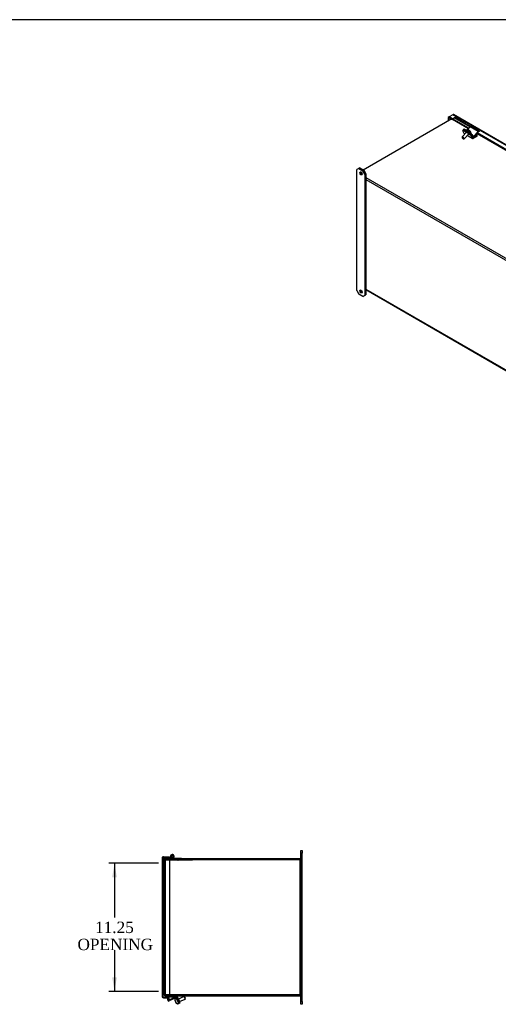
# Model space of a CAD drawing. Header units: inches. Extents: x 1 to 240, y -1 to 159.
# Tile 6 of 8: x 120 to 162, y 73 to 159. Entities that reach past the tile are written whole.
import ezdxf
from ezdxf.enums import TextEntityAlignment as Align
from ezdxf.lldxf.tags import DXFTag

# ---------------------------------------------------------------- set-up
doc = ezdxf.new("R2010")
doc.units = ezdxf.units.IN
doc.header["$MEASUREMENT"] = 0
for name, color, linetype in [('COM40176', 7, 'Continuous'), ('COM40615', 7, 'Continuous'), ('COM48966-8', 7, 'Continuous'), ('COM49008-2', 7, 'Continuous'), ('COM52631', 7, 'Continuous'), ('COM71406-6', 7, 'Continuous'), ('Default', 7, 'Continuous'), ('GSK11095', 7, 'Continuous'), ('HNG11000', 7, 'Continuous'), ('QLB20246', 7, 'Continuous'), ('SCS19419', 7, 'Continuous')]:
    doc.layers.add(name, color=color, linetype=linetype)
doc.styles.add('SEACAD_Times_New_Roman', font='times.ttf')
tags = doc.linetypes.add('HIDDEN2', pattern=[0.1875, 0.125, -0.0625]).pattern_tags.tags
tags[6:7] = [DXFTag(74, 4), DXFTag(75, 0), DXFTag(340, '0'), DXFTag(46, 0.0), DXFTag(50, 0.0), DXFTag(44, 0.0), DXFTag(45, 0.0)]
tags[4:5] = [DXFTag(74, 4), DXFTag(75, 0), DXFTag(340, '0'), DXFTag(46, 0.0), DXFTag(50, 0.0), DXFTag(44, 0.0), DXFTag(45, 0.0)]
doc.dimstyles.new('HAMMOND_(STH_-_240x160)', dxfattribs={"dimtxt": 1, "dimasz": 1.25, "dimexe": 0.5, "dimexo": 0.5, "dimgap": 0.25, "dimtad": 0, "dimtih": 1, "dimtoh": 1, "dimzin": 0, "dimdsep": 46, "dimtxsty": 'SEACAD_Times_New_Roman', "dimblk1": '_SE_FILLED', "dimblk2": '_SE_FILLED', "dimsah": 1, "dimcen": 0.5, "dimadec": 0, "dimazin": 0, "dimtfac": 0.8, "dimtofl": 0, "dimtmove": 0, "dimatfit": 3, "dimfxl": 1, "dimtolj": 1, "dimtzin": 0, "dimarcsym": 0})

# ---------------------------------------------------------------- blocks, each defined once
blk = doc.blocks.new('SE2')
at = {"layer": 'COM40176', "color": 7, "linetype": 'Continuous'}
for p, q in [((133.238, 73.251), (133.254, 73.434)), ((133.306, 73.375), (133.308, 73.399)), ((133.916, 73.488), (133.341, 73.22)), ((133.94, 73.436), (133.36, 73.166)), ((134.127, 73.104), (133.979, 73.422)), ((134.179, 73.128), (134.03, 73.447)), ((134.206, 72.934), (134.127, 73.104)), ((134.179, 73.128), (134.258, 72.958)), ((134.258, 72.958), (134.206, 72.934))]:
    blk.add_line(p, q, dxfattribs=at)
at = {"layer": 'COM40176', "color": 7, "linetype": 'HIDDEN2'}
for p, q in [((133.254, 73.434), (133.258, 73.477)), ((133.314, 73.472), (133.258, 73.477)), ((133.308, 73.399), (133.314, 73.472)), ((133.295, 73.246), (133.306, 73.375)), ((133.341, 73.22), (133.336, 73.218))]:
    blk.add_line(p, q, dxfattribs=at)
at = {"layer": 'COM40176', "color": 7, "linetype": 'Continuous'}
for centre, radius, start, end in [((133.952, 73.41), 0.086, 25, 115), ((133.952, 73.41), 0.029, 25, 115), ((133.324, 73.244), 0.086, 175, 295), ((133.324, 73.244), 0.029, 222.25673, 289.74327)]:
    blk.add_arc(centre, radius, start, end, dxfattribs=at)
at = {"layer": 'COM40176', "color": 7, "linetype": 'HIDDEN2'}
for start, end in [(175, 222.25673), (289.74327, 295)]:
    blk.add_arc((133.324, 73.244), 0.029, start, end, dxfattribs=at)
at = {"layer": 'COM40615', "color": 7, "linetype": 'Continuous'}
for p, q in [((144.929, 86.121), (144.929, 86.371)), ((144.929, 86.371), (145.024, 86.371)), ((145.024, 86.371), (145.024, 86.121)), ((144.929, 85.513), (144.929, 86.121)), ((145.024, 86.121), (144.929, 86.121)), ((145.024, 73.121), (145.024, 86.121)), ((144.929, 73.121), (144.929, 73.729)), ((144.929, 72.871), (144.929, 73.121)), ((144.929, 73.121), (145.024, 73.121)), ((145.024, 72.871), (144.929, 72.871)), ((145.024, 73.121), (145.024, 72.871))]:
    blk.add_line(p, q, dxfattribs=at)
at = {"layer": 'COM48966-8', "color": 7, "linetype": 'HIDDEN2'}
for p, q in [((132.929, 85.513), (132.929, 85.246)), ((133.001, 85.513), (133.001, 85.246)), ((133.413, 85.621), (133.037, 85.621)), ((133.001, 85.246), (132.929, 85.246)), ((132.929, 73.996), (132.929, 73.729)), ((133.001, 73.996), (132.929, 73.996)), ((133.001, 73.996), (133.001, 73.729)), ((133.037, 73.621), (133.413, 73.621))]:
    blk.add_line(p, q, dxfattribs=at)
at = {"layer": 'COM48966-8', "color": 7, "linetype": 'Continuous'}
for p, q in [((144.821, 85.621), (133.413, 85.621)), ((144.929, 73.729), (144.929, 85.513)), ((133.413, 73.621), (144.821, 73.621))]:
    blk.add_line(p, q, dxfattribs=at)
at = {"layer": 'COM48966-8', "color": 7, "linetype": 'HIDDEN2'}
for centre, radius, start, end in [((133.037, 85.513), 0.108, 90, 180), ((133.037, 85.513), 0.036, 90, 180), ((144.821, 85.513), 0.036, 0, 90), ((133.037, 73.729), 0.108, 180, 270), ((133.037, 73.729), 0.036, 180, 270), ((144.821, 73.729), 0.036, 270, 0)]:
    blk.add_arc(centre, radius, start, end, dxfattribs=at)
at = {"layer": 'COM48966-8', "color": 7, "linetype": 'Continuous'}
for centre, start, end in [((144.821, 85.513), 0, 90), ((144.821, 73.729), 270, 0)]:
    blk.add_arc(centre, 0.108, start, end, dxfattribs=at)
at = {"layer": 'COM49008-2', "color": 7, "linetype": 'HIDDEN2'}
for p, q in [((132.932, 85.549), (133.037, 85.549)), ((132.932, 85.215), (132.932, 85.549)), ((133.413, 85.549), (133.037, 85.549)), ((132.929, 85.215), (132.932, 85.215)), ((132.929, 74.027), (132.929, 85.215)), ((132.932, 74.027), (132.929, 74.027)), ((132.932, 73.693), (132.932, 74.027)), ((133.037, 73.693), (132.932, 73.693)), ((133.413, 73.693), (133.037, 73.693))]:
    blk.add_line(p, q, dxfattribs=at)
at = {"layer": 'COM49008-2', "color": 7, "linetype": 'Continuous'}
for p, q in [((144.857, 85.549), (133.413, 85.549)), ((144.857, 73.693), (144.857, 85.549)), ((144.857, 73.693), (133.413, 73.693))]:
    blk.add_line(p, q, dxfattribs=at)
at = {"layer": 'COM52631', "color": 7, "linetype": 'Continuous'}
for p, q in [((133.491, 73.621), (133.491, 73.526)), ((133.491, 73.526), (133.962, 73.526)), ((134.179, 73.128), (134.006, 73.499)), ((134.265, 73.169), (134.092, 73.539)), ((134.258, 72.958), (134.179, 73.128)), ((134.258, 72.958), (134.344, 72.998)), ((134.344, 72.998), (134.265, 73.169))]:
    blk.add_line(p, q, dxfattribs=at)
for radius in [0.143, 0.048]:
    blk.add_arc((133.962, 73.478), radius, 25, 90, dxfattribs=at)
at = {"layer": 'COM71406-6', "color": 7, "linetype": 'Continuous'}
for p, q in [((132.757, 85.701), (132.757, 73.542)), ((132.865, 85.737), (132.763, 85.737)), ((132.763, 85.737), (132.865, 85.737)), ((132.865, 85.809), (133.413, 85.809)), ((132.865, 85.737), (133.413, 85.737)), ((132.865, 85.737), (133.413, 85.737)), ((133.413, 85.809), (133.413, 85.737)), ((133.413, 85.737), (133.413, 73.506)), ((132.865, 73.506), (132.763, 73.506)), ((132.763, 73.506), (132.865, 73.506)), ((132.865, 73.506), (133.413, 73.506)), ((132.865, 73.506), (133.331, 73.506)), ((132.865, 73.434), (133.331, 73.434)), ((133.27, 73.232), (133.309, 73.389)), ((133.306, 73.416), (133.368, 73.453)), ((133.309, 73.389), (133.306, 73.416)), ((133.309, 73.389), (133.379, 73.372)), ((133.331, 73.506), (133.331, 73.434)), ((133.34, 73.215), (133.27, 73.232)), ((133.34, 73.215), (133.379, 73.372))]:
    blk.add_line(p, q, dxfattribs=at)
for centre, radius, start, end in [((132.865, 85.701), 0.108, 160.52878, 180), ((132.865, 85.701), 0.108, 90, 160.52878), ((132.865, 73.542), 0.108, 180, 199.47122), ((132.865, 73.542), 0.108, 199.47122, 270), ((133.274, 73.398), 0.036, 30.30534, 90), ((133.274, 73.398), 0.108, 30.30534, 58.29042), ((133.274, 73.398), 0.108, 346, 30.30533)]:
    blk.add_arc(centre, radius, start, end, dxfattribs=at)
for centre, start_param, end_param in [((132.865, 85.701), 2.801756, 3.141593), ((132.865, 73.542), 3.141593, 3.48143)]:
    blk.add_ellipse(centre, major_axis=(0.108, 0), ratio=0.996907, start_param=start_param, end_param=end_param, dxfattribs=at)
at = {"layer": 'GSK11095', "color": 7, "linetype": 'HIDDEN2'}
for p, q in [((132.829, 84.987), (132.829, 85.737)), ((133.016, 85.737), (133.016, 84.987)), ((133.016, 84.987), (132.829, 84.987)), ((132.829, 84.987), (133.016, 84.987)), ((132.829, 84.987), (132.829, 74.256)), ((133.016, 84.987), (133.016, 74.256)), ((132.829, 73.506), (132.829, 74.256)), ((132.829, 74.256), (133.016, 74.256)), ((133.016, 74.256), (133.016, 73.506))]:
    blk.add_line(p, q, dxfattribs=at)
at = {"layer": 'GSK11095', "color": 7, "linetype": 'Continuous'}
for p, q in [((133.016, 85.737), (133.016, 85.737)), ((133.016, 73.506), (133.016, 73.506))]:
    blk.add_line(p, q, dxfattribs=at)
at = {"layer": 'HNG11000', "color": 7, "linetype": 'HIDDEN2'}
for p, q in [((132.829, 85.662), (133.413, 85.662)), ((133.492, 85.752), (133.556, 85.793)), ((133.61, 85.737), (133.501, 85.737)), ((133.589, 85.662), (133.642, 85.662))]:
    blk.add_line(p, q, dxfattribs=at)
at = {"layer": 'HNG11000', "color": 7, "linetype": 'Continuous'}
for p, q in [((133.413, 85.737), (133.454, 85.737)), ((133.413, 85.662), (133.454, 85.662)), ((133.501, 85.737), (133.454, 85.737)), ((133.454, 85.737), (133.454, 85.662)), ((133.454, 85.662), (133.589, 85.662)), ((133.642, 85.737), (133.61, 85.737)), ((133.785, 85.741), (133.721, 85.781)), ((133.745, 85.696), (134.454, 85.696)), ((134.454, 85.696), (134.454, 85.621))]:
    blk.add_line(p, q, dxfattribs=at)
blk.add_circle((133.642, 85.831), 0.09, dxfattribs=at)
for centre, radius, start, end in [((133.642, 85.831), 0.169, 327.84408, 226.16407), ((133.745, 85.941), 0.319, 226.51969, 270), ((133.642, 85.831), 0.0938, 327.84408, 226.12416), ((133.745, 85.941), 0.244, 226.61437, 270), ((133.642, 85.831), 0.0937, 270, 327.84408), ((133.642, 85.831), 0.169, 307.25267, 327.84408)]:
    blk.add_arc(centre, radius, start, end, dxfattribs=at)
at = {"layer": 'HNG11000', "color": 7, "linetype": 'HIDDEN2'}
blk.add_arc((133.642, 85.831), 0.169, 270, 307.25267, dxfattribs=at)
at = {"layer": 'QLB20246', "color": 7, "linetype": 'HIDDEN2'}
for p, q in [((132.932, 85.549), (132.929, 85.549)), ((132.929, 85.519), (132.929, 85.549)), ((133.304, 85.519), (132.929, 85.519)), ((135.054, 85.519), (133.304, 85.519)), ((133.909, 85.519), (133.909, 85.508)), ((133.913, 85.519), (133.913, 85.508)), ((133.969, 85.509), (133.913, 85.509)), ((133.914, 85.509), (133.914, 85.519)), ((133.914, 85.509), (133.914, 85.508)), ((133.969, 85.509), (133.969, 85.519)), ((133.972, 85.509), (133.972, 85.519)), ((133.976, 85.509), (133.994, 85.509)), ((133.994, 85.519), (133.994, 85.508)), ((134.146, 85.509), (133.994, 85.509)), ((134.142, 85.509), (134.159, 85.509)), ((134.146, 85.508), (134.146, 85.519)), ((134.159, 85.509), (134.159, 85.519)), ((135.429, 85.519), (135.054, 85.519)), ((135.429, 85.519), (135.429, 85.549))]:
    blk.add_line(p, q, dxfattribs=at)
at = {"layer": 'SCS19419', "color": 7, "linetype": 'Continuous'}
for p, q in [((134.657, 73.556), (134.186, 73.336)), ((134.657, 73.556), (134.761, 73.333)), ((134.737, 73.527), (134.657, 73.556)), ((134.79, 73.412), (134.737, 73.527)), ((134.761, 73.333), (134.79, 73.412)), ((133.893, 73.191), (133.894, 73.19)), ((133.927, 73.118), (133.894, 73.19)), ((133.913, 73.326), (133.912, 73.328)), ((133.928, 73.119), (133.927, 73.118)), ((133.977, 73.367), (133.949, 73.355)), ((133.99, 72.983), (133.957, 73.055)), ((133.957, 73.055), (133.957, 73.055)), ((133.99, 72.983), (133.991, 72.982)), ((134.108, 72.909), (134.107, 72.91)), ((134.152, 72.92), (134.179, 72.932)), ((134.29, 73.113), (134.761, 73.333))]:
    blk.add_line(p, q, dxfattribs=at)
at = {"layer": 'SCS19419', "color": 7, "linetype": 'HIDDEN2'}
for p, q in [((134.186, 73.336), (134.049, 73.272)), ((134.153, 73.049), (134.29, 73.113))]:
    blk.add_line(p, q, dxfattribs=at)
at = {"layer": 'SCS19419', "color": 7, "linetype": 'Continuous'}
for centre, radius, start, end in [((134, 73.246), 0.12, 115, 137.02431), ((133.987, 73.345), 0.025, 25, 115), ((134.102, 73.029), 0.12, 272.97569, 295), ((134.169, 72.955), 0.025, 295, 25)]:
    blk.add_arc(centre, radius, start, end, dxfattribs=at)
for points, knots in [([(133.894, 73.19), (133.889, 73.2), (133.886, 73.211), (133.882, 73.233), (133.881, 73.244), (133.883, 73.261), (133.884, 73.266), (133.886, 73.277), (133.888, 73.283), (133.894, 73.298), (133.9, 73.308), (133.906, 73.317)], [0, 0, 0, 0, 0.25, 0.25, 0.5, 0.5, 0.625, 0.625, 0.75, 0.75, 1, 1, 1, 1]), ([(133.913, 73.326), (133.913, 73.326), (133.912, 73.325), (133.91, 73.321), (133.908, 73.319), (133.906, 73.317)], [0, 0, 0, 0, 0.5, 0.5, 1, 1, 1, 1]), ([(133.957, 73.055), (133.955, 73.06), (133.952, 73.066), (133.948, 73.074), (133.947, 73.076), (133.944, 73.082), (133.943, 73.085), (133.937, 73.098), (133.932, 73.108), (133.928, 73.119)], [0, 0, 0, 0, 0.25, 0.25, 0.375, 0.375, 0.5, 0.5, 1, 1, 1, 1]), ([(133.928, 73.118), (133.93, 73.113), (133.932, 73.108), (133.936, 73.1), (133.937, 73.097), (133.94, 73.092), (133.941, 73.089), (133.947, 73.076), (133.952, 73.065), (133.957, 73.055)], [0, 0, 0, 0, 0.25, 0.25, 0.375, 0.375, 0.5, 0.5, 1, 1, 1, 1]), ([(134.096, 72.911), (134.09, 72.912), (134.084, 72.912), (134.073, 72.914), (134.068, 72.916), (134.052, 72.921), (134.042, 72.926), (134.028, 72.936), (134.024, 72.939), (134.016, 72.946), (134.012, 72.951), (134.001, 72.963), (133.995, 72.973), (133.99, 72.983)], [0, 0, 0, 0, 0.125, 0.125, 0.25, 0.25, 0.5, 0.5, 0.625, 0.625, 0.75, 0.75, 1, 1, 1, 1]), ([(134.096, 72.911), (134.098, 72.911), (134.101, 72.911), (134.106, 72.911), (134.107, 72.91), (134.107, 72.91)], [0, 0, 0, 0, 0.5, 0.5, 1, 1, 1, 1])]:
    blk.add_open_spline(points, degree=3, knots=knots, dxfattribs=at)
blk = doc.blocks.new('SE7')
at = {"layer": 'COM40176', "color": 7, "linetype": 'Continuous'}
for p, q in [((159.21, 149.607), (159.173, 149.566)), ((159.294, 149.588), (159.257, 149.547)), ((159.699, 149.293), (159.257, 149.547)), ((159.735, 149.333), (159.294, 149.588)), ((159.456, 149.389), (159.655, 149.275)), ((159.526, 149.56), (159.759, 149.821)), ((160.467, 149.413), (159.759, 149.821)), ((160.535, 149.438), (159.828, 149.847)), ((160.056, 148.955), (160.467, 149.413)), ((160.073, 148.923), (160.484, 149.38)), ((160.553, 149.393), (160.552, 149.382)), ((159.739, 149.115), (159.629, 149.179)), ((159.699, 149.293), (159.735, 149.333)), ((159.739, 149.115), (159.775, 149.156)), ((159.924, 149.15), (159.888, 149.109)), ((159.888, 149.109), (159.993, 148.91)), ((159.924, 149.15), (160.029, 148.951)), ((159.997, 148.901), (160.005, 148.897)), ((160.056, 148.955), (160.014, 148.979)), ((174.059, 141.034), (174.023, 140.993)), ((174.143, 141.015), (174.107, 140.974)), ((174.548, 140.719), (174.107, 140.974)), ((174.584, 140.76), (174.143, 141.015)), ((174.305, 140.816), (174.504, 140.701)), ((174.375, 140.987), (174.609, 141.248)), ((174.548, 140.719), (174.584, 140.76)), ((175.316, 140.839), (174.609, 141.248)), ((175.384, 140.865), (174.677, 141.273)), ((174.906, 140.382), (175.316, 140.839)), ((174.923, 140.349), (175.333, 140.807)), ((175.402, 140.819), (175.401, 140.809)), ((174.588, 140.542), (174.478, 140.605)), ((174.588, 140.542), (174.624, 140.583)), ((174.773, 140.577), (174.737, 140.536)), ((174.737, 140.536), (174.842, 140.337)), ((174.773, 140.577), (174.878, 140.377)), ((174.846, 140.328), (174.854, 140.324)), ((174.906, 140.382), (174.863, 140.406)), ((188.909, 132.46), (188.872, 132.42)), ((188.992, 132.442), (188.956, 132.401)), ((189.397, 132.146), (188.956, 132.401)), ((189.434, 132.187), (188.992, 132.442)), ((189.154, 132.243), (189.353, 132.128)), ((189.224, 132.414), (189.458, 132.674)), ((189.397, 132.146), (189.434, 132.187)), ((190.165, 132.266), (189.458, 132.674)), ((190.234, 132.292), (189.527, 132.7)), ((189.755, 131.809), (190.165, 132.266)), ((189.772, 131.776), (190.182, 132.234)), ((190.251, 132.246), (190.251, 132.236)), ((189.437, 131.969), (189.327, 132.032)), ((189.437, 131.969), (189.474, 132.01)), ((189.623, 132.003), (189.586, 131.963)), ((189.586, 131.963), (189.691, 131.763)), ((189.623, 132.003), (189.728, 131.804)), ((189.696, 131.755), (189.703, 131.751)), ((189.755, 131.809), (189.712, 131.833))]:
    blk.add_line(p, q, dxfattribs=at)
for centre, major_axis, ratio, start_param, end_param in [((159.313, 149.441), (0.14, -0.125), 0.279258, 2.215887, 3.141593), ((159.35, 149.481), (0.14, -0.125), 0.279258, 2.215887, 3.141593), ((159.785, 149.772), (-0.043, -0.0745), 0.57735, 3.141593, 4.363323), ((160.492, 149.364), (-0.043, -0.0745), 0.57735, 2.268928, 4.363323), ((160.492, 149.364), (-0.0145, -0.0251), 0.57735, 3.141593, 4.363323), ((159.697, 149.195), (-0.105, 0.094), 0.279258, 2.215887, 5.35748), ((159.755, 149.186), (0.14, -0.125), 0.279258, 0.645091, 2.215887), ((159.791, 149.227), (-0.14, 0.125), 0.279258, 3.786684, 5.35748), ((160.048, 148.971), (0.043, 0.0745), 0.57735, 2.792527, 4.363323), ((160.048, 148.971), (0.0145, 0.0251), 0.57735, 2.792527, 4.363323), ((174.163, 140.867), (0.14, -0.125), 0.279258, 2.215887, 3.141593), ((174.199, 140.908), (0.14, -0.125), 0.279258, 2.215887, 3.141593), ((174.641, 140.653), (-0.14, 0.125), 0.279258, 3.786684, 5.35748), ((174.634, 141.199), (-0.043, -0.0745), 0.57735, 3.141593, 4.363323), ((175.341, 140.791), (-0.043, -0.0745), 0.57735, 2.268928, 4.363323), ((175.341, 140.791), (-0.0145, -0.0251), 0.57735, 3.141593, 4.363323), ((174.546, 140.622), (-0.105, 0.094), 0.279258, 2.215887, 5.35748), ((174.604, 140.613), (0.14, -0.125), 0.279258, 0.645091, 2.215887), ((174.897, 140.398), (0.043, 0.0745), 0.57735, 2.792527, 4.363323), ((174.897, 140.398), (0.0145, 0.0251), 0.57735, 2.792527, 4.363323), ((189.012, 132.294), (0.14, -0.125), 0.279258, 2.215887, 3.141593), ((189.049, 132.335), (0.14, -0.125), 0.279258, 2.215887, 3.141593), ((189.395, 132.049), (-0.105, 0.094), 0.279258, 2.215887, 5.35748), ((189.453, 132.039), (0.14, -0.125), 0.279258, 0.645091, 2.215887), ((189.49, 132.08), (-0.14, 0.125), 0.279258, 3.786684, 5.35748), ((189.484, 132.626), (-0.043, -0.0745), 0.57735, 3.141593, 4.363323), ((190.191, 132.217), (-0.043, -0.0745), 0.57735, 2.268928, 4.363323), ((190.191, 132.217), (-0.0145, -0.0251), 0.57735, 3.141593, 4.363323), ((189.746, 131.825), (0.043, 0.0745), 0.57735, 2.792527, 4.363323), ((189.746, 131.825), (0.0145, 0.0251), 0.57735, 2.792527, 4.363323)]:
    blk.add_ellipse(centre, major_axis=major_axis, ratio=ratio, start_param=start_param, end_param=end_param, dxfattribs=at)
at = {"layer": 'COM40615', "color": 7, "linetype": 'Continuous'}
for p, q in [((150.009, 146.167), (149.832, 146.065)), ((149.832, 135.451), (149.832, 146.065)), ((150.076, 146.206), (150.009, 146.167)), ((150.009, 146.167), (150.363, 145.963)), ((150.076, 146.206), (150.43, 146.002)), ((150.363, 145.963), (150.43, 146.002)), ((150.54, 145.657), (150.363, 145.963)), ((150.43, 146.002), (150.607, 145.696)), ((150.607, 145.696), (150.54, 145.657)), ((150.54, 145.657), (150.54, 135.042)), ((150.607, 145.696), (150.607, 135.081)), ((149.832, 135.451), (150.009, 135.144)), ((150.363, 134.94), (150.009, 135.144)), ((150.363, 134.94), (150.54, 135.042)), ((150.54, 135.042), (150.607, 135.081)), ((183.066, 127.082), (182.89, 126.979)), ((182.89, 116.365), (182.89, 126.979)), ((183.134, 127.12), (183.066, 127.082)), ((183.066, 127.082), (183.42, 126.877)), ((183.134, 127.12), (183.487, 126.916)), ((183.42, 126.877), (183.487, 126.916)), ((183.487, 126.916), (183.664, 126.61)), ((183.597, 126.571), (183.42, 126.877)), ((183.664, 126.61), (183.597, 126.571)), ((183.597, 126.571), (183.597, 115.957)), ((183.664, 126.61), (183.664, 115.996)), ((182.89, 116.365), (183.066, 116.059)), ((183.42, 115.855), (183.066, 116.059)), ((183.42, 115.855), (183.597, 115.957)), ((183.597, 115.957), (183.664, 115.996))]:
    blk.add_line(p, q, dxfattribs=at)
for centre in [(150.186, 145.734), (150.186, 135.374), (183.243, 126.648), (183.243, 116.288)]:
    blk.add_ellipse(centre, major_axis=(-0.078, 0.135), ratio=0.57735, dxfattribs=at)
for centre in [(150.253, 145.772), (150.253, 135.413), (183.31, 126.687), (183.31, 116.327)]:
    blk.add_ellipse(centre, major_axis=(-0.078, 0.135), ratio=0.57735, start_param=0.444405, end_param=2.697187, dxfattribs=at)
at = {"layer": 'COM48966-8', "color": 7, "linetype": 'Continuous'}
for p, q in [((158.144, 150.499), (150.393, 146.023)), ((150.607, 145.376), (182.89, 126.737)), ((150.607, 145.199), (182.89, 126.561)), ((150.607, 135.578), (182.89, 116.939)), ((150.607, 135.541), (182.89, 116.902)), ((192.11, 130.976), (183.778, 126.165)), ((191.984, 130.962), (183.778, 126.224)), ((183.664, 126.29), (183.778, 126.224)), ((183.664, 126.114), (183.701, 126.092)), ((183.701, 126.092), (183.701, 116.47)), ((183.752, 126.121), (183.752, 116.5)), ((183.664, 116.492), (183.701, 116.47)), ((183.664, 116.455), (183.724, 116.421)), ((183.778, 116.426), (183.803, 116.441))]:
    blk.add_line(p, q, dxfattribs=at)
for centre, major_axis, start_param, end_param in [((192.11, 130.947), (-0.018, -0.0312), 3.826172, 3.926991), ((183.778, 126.136), (0.054, 0.0935), 0.785398, 2.356194), ((183.778, 116.514), (0.054, 0.0935), 2.356194, 3.926991)]:
    blk.add_ellipse(centre, major_axis=major_axis, ratio=0.57735, start_param=start_param, end_param=end_param, dxfattribs=at)
at = {"layer": 'COM49008-2', "color": 7, "linetype": 'Continuous'}
for p, q in [((183.752, 126.151), (192.11, 130.976)), ((183.803, 126.121), (191.977, 130.84)), ((183.752, 126.151), (183.752, 116.47)), ((183.803, 126.121), (183.752, 126.151)), ((183.803, 126.121), (183.803, 116.441)), ((183.803, 116.441), (191.977, 121.16)), ((183.803, 116.441), (183.752, 116.47))]:
    blk.add_line(p, q, dxfattribs=at)
blk.add_ellipse((192.085, 130.991), major_axis=(-0.036, 0), ratio=0.57735, start_param=-3.926991, end_param=-3.879902, dxfattribs=at)
at = {"layer": 'COM52631', "color": 7, "linetype": 'Continuous'}
for p, q in [((159.173, 149.566), (159.113, 149.498)), ((159.242, 149.218), (159.12, 149.449)), ((159.257, 149.547), (159.196, 149.479)), ((159.196, 149.479), (159.638, 149.225)), ((159.257, 149.547), (159.699, 149.293)), ((159.242, 149.218), (159.302, 149.183)), ((159.262, 149.196), (159.296, 149.176)), ((159.514, 149.05), (159.969, 148.788)), ((159.52, 149.057), (159.949, 148.809)), ((159.699, 149.293), (159.638, 149.225)), ((159.888, 149.109), (159.827, 149.041)), ((159.827, 149.041), (159.949, 148.809)), ((159.888, 149.109), (160.01, 148.877)), ((160.041, 148.872), (160, 148.896)), ((160.374, 149.065), (160.041, 148.872)), ((160.374, 148.987), (160.041, 148.795)), ((160.26, 149.131), (160.374, 149.065)), ((160.374, 148.987), (160.374, 149.065)), ((174.023, 140.993), (173.962, 140.925)), ((174.091, 140.644), (173.969, 140.876)), ((174.107, 140.974), (174.046, 140.906)), ((174.046, 140.906), (174.487, 140.651)), ((174.107, 140.974), (174.548, 140.719)), ((174.091, 140.644), (174.151, 140.61)), ((174.111, 140.623), (174.145, 140.603)), ((174.363, 140.477), (174.818, 140.214)), ((174.369, 140.484), (174.798, 140.236)), ((174.548, 140.719), (174.487, 140.651)), ((174.737, 140.536), (174.676, 140.468)), ((174.676, 140.468), (174.798, 140.236)), ((174.737, 140.536), (174.859, 140.304)), ((174.89, 140.299), (174.849, 140.323)), ((175.223, 140.492), (174.89, 140.299)), ((175.223, 140.414), (174.89, 140.222)), ((175.109, 140.558), (175.223, 140.492)), ((175.223, 140.414), (175.223, 140.492)), ((188.872, 132.42), (188.811, 132.352)), ((188.94, 132.071), (188.818, 132.303)), ((188.956, 132.401), (188.895, 132.333)), ((188.895, 132.333), (189.336, 132.078)), ((188.956, 132.401), (189.397, 132.146)), ((189.397, 132.146), (189.336, 132.078)), ((188.94, 132.071), (189.001, 132.036)), ((188.96, 132.05), (188.995, 132.03)), ((189.212, 131.904), (189.668, 131.641)), ((189.218, 131.911), (189.647, 131.663)), ((189.586, 131.963), (189.525, 131.895)), ((189.525, 131.895), (189.647, 131.663)), ((189.586, 131.963), (189.708, 131.731)), ((189.739, 131.726), (189.699, 131.749)), ((190.073, 131.918), (189.739, 131.726)), ((190.073, 131.841), (189.739, 131.648)), ((189.958, 131.984), (190.073, 131.918)), ((190.073, 131.841), (190.073, 131.918))]:
    blk.add_line(p, q, dxfattribs=at)
for centre, major_axis, ratio, start_param, end_param in [((159.253, 149.373), (0.14, -0.125), 0.279258, 2.215887, 3.786684), ((159.313, 149.441), (0.14, -0.125), 0.279258, 2.215887, 3.141593), ((159.333, 149.32), (0.072, 0.124), 0.57735, 2.792527, 3.141593), ((159.694, 149.118), (-0.14, 0.125), 0.279258, 3.786684, 5.35748), ((159.755, 149.186), (-0.14, 0.125), 0.279258, 3.786684, 5.35748), ((160.041, 148.912), (0.072, 0.124), 0.57735, 2.792527, 3.926991), ((160.041, 148.912), (0.024, 0.0416), 0.57735, 2.792527, 3.926991), ((174.102, 140.799), (0.14, -0.125), 0.279258, 2.215887, 3.786684), ((174.163, 140.867), (0.14, -0.125), 0.279258, 2.215887, 3.141593), ((174.183, 140.747), (0.072, 0.124), 0.57735, 2.792527, 3.141593), ((174.543, 140.545), (-0.14, 0.125), 0.279258, 3.786684, 5.35748), ((174.604, 140.613), (-0.14, 0.125), 0.279258, 3.786684, 5.35748), ((174.89, 140.338), (0.071, 0.124), 0.57735, 2.792527, 3.926991), ((174.89, 140.338), (0.024, 0.0416), 0.57735, 2.792527, 3.926991), ((188.951, 132.226), (0.14, -0.125), 0.279258, 2.215887, 3.786684), ((189.012, 132.294), (0.14, -0.125), 0.279258, 2.215887, 3.141593), ((189.453, 132.039), (-0.14, 0.125), 0.279258, 3.786684, 5.35748), ((189.032, 132.173), (0.072, 0.124), 0.57735, 2.792527, 3.141593), ((189.392, 131.971), (-0.14, 0.125), 0.279258, 3.786684, 5.35748), ((189.739, 131.765), (0.072, 0.124), 0.57735, 2.792527, 3.926991), ((189.739, 131.765), (0.024, 0.0416), 0.57735, 2.792527, 3.926991)]:
    blk.add_ellipse(centre, major_axis=major_axis, ratio=ratio, start_param=start_param, end_param=end_param, dxfattribs=at)
at = {"layer": 'COM71406-6', "color": 7, "linetype": 'Continuous'}
for p, q in [((157.93, 150.681), (157.822, 150.619)), ((157.822, 150.619), (157.822, 150.313)), ((157.822, 150.619), (157.873, 150.589)), ((157.93, 150.623), (157.873, 150.589)), ((157.873, 150.589), (157.873, 150.342)), ((158.26, 150.872), (157.93, 150.681)), ((158.22, 150.514), (157.93, 150.681)), ((157.93, 150.623), (157.93, 150.681)), ((157.93, 150.623), (158.222, 150.455)), ((158.208, 150.472), (159.615, 149.66)), ((158.24, 150.538), (158.219, 150.512)), ((158.222, 150.464), (158.222, 150.455)), ((158.23, 150.459), (158.222, 150.455)), ((158.227, 150.521), (158.369, 150.6)), ((159.651, 149.7), (158.227, 150.521)), ((192.365, 131.182), (158.26, 150.872)), ((192.419, 131.187), (158.314, 150.877)), ((158.369, 150.6), (158.419, 150.614)), ((159.745, 149.805), (158.369, 150.6)), ((159.772, 149.833), (158.419, 150.614)), ((160.352, 149.234), (174.464, 141.087)), ((174.5, 141.126), (160.388, 149.274)), ((175.202, 140.661), (189.314, 132.513)), ((189.349, 132.553), (175.237, 140.701)), ((190.051, 132.088), (191.73, 131.119)), ((191.719, 131.228), (191.762, 131.185)), ((191.784, 131.183), (191.737, 131.209)), ((191.784, 131.183), (191.743, 131.159)), ((191.743, 131.101), (191.743, 131.159)), ((192.035, 130.991), (191.743, 131.159)), ((191.743, 131.101), (192.035, 130.933)), ((191.784, 131.183), (191.784, 131.183)), ((191.784, 131.183), (191.784, 131.183)), ((192.365, 131.123), (191.977, 130.899)), ((192.028, 130.87), (191.977, 130.899)), ((191.977, 120.913), (191.977, 130.899)), ((192.416, 131.093), (192.028, 130.87)), ((192.028, 120.883), (192.028, 130.87)), ((192.365, 131.182), (192.035, 130.991)), ((192.365, 131.123), (192.035, 130.933)), ((192.035, 130.933), (192.035, 130.991)), ((192.437, 131.165), (192.365, 131.123)), ((192.437, 131.164), (192.365, 131.123)), ((192.389, 131.137), (192.416, 131.152)), ((192.416, 121.107), (192.416, 131.093)), ((192.447, 121.151), (192.447, 131.138)), ((191.712, 121.007), (191.977, 120.854)), ((191.763, 121.036), (191.977, 120.913)), ((192.028, 120.883), (191.977, 120.913)), ((191.977, 120.854), (191.977, 120.913)), ((191.977, 120.913), (191.977, 120.913)), ((192.028, 120.883), (191.977, 120.854)), ((192.416, 121.107), (192.028, 120.883))]:
    blk.add_line(p, q, dxfattribs=at)
blk.add_arc((158.343, 150.393), 0.173, 132.12285, 148.62496, dxfattribs=at)
for centre, major_axis, ratio, start_param, end_param in [((158.262, 150.566), (0.054, 0.0935), 0.57735, 2.885122, 3.141593), ((158.26, 150.784), (-0.054, -0.0935), 0.57735, 3.141593, 3.926991), ((191.784, 131.212), (0.054, 0.0935), 0.57735, 3.141593, 3.374411), ((191.784, 131.212), (0.018, 0.0312), 0.57735, 2.885122, 3.926991), ((192.365, 131.094), (-0.054, -0.0935), 0.57735, 2.696031, 3.926991), ((192.339, 131.108), (-0.036, -0.0207), 0.001341, 2.355422, 3.140821), ((192.339, 131.108), (-0.0359, -0.0208), 0.001341, 3.142365, 3.927763), ((192.339, 131.108), (0.108, 0.062), 0.001341, -0.784626, -0.444789), ((192.339, 131.138), (-0.108, 0), 0.57735, 2.356194, 3.587154), ((192.339, 131.108), (0.108, 0.062), 0.001341, 0.444789, 0.784626), ((192.339, 121.151), (-0.108, 0), 0.57735, 2.356194, 3.141593)]:
    blk.add_ellipse(centre, major_axis=major_axis, ratio=ratio, start_param=start_param, end_param=end_param, dxfattribs=at)
at = {"layer": 'GSK11095', "color": 7, "linetype": 'Continuous'}
blk.add_line((192.257, 131.061), (192.257, 131.061), dxfattribs=at)
at = {"layer": 'SCS19419', "color": 7, "linetype": 'Continuous'}
for p, q in [((159.477, 149.377), (159.068, 148.921)), ((159.446, 149.518), (159.435, 149.506)), ((159.569, 149.538), (159.575, 149.527)), ((159.786, 149.409), (159.786, 149.409)), ((159.065, 148.91), (159.072, 148.833)), ((159.162, 148.752), (159.24, 148.753)), ((159.251, 148.757), (159.681, 149.237)), ((174.326, 140.804), (173.917, 140.348)), ((174.295, 140.945), (174.284, 140.933)), ((174.418, 140.965), (174.424, 140.953)), ((174.635, 140.835), (174.635, 140.836)), ((173.914, 140.337), (173.922, 140.259)), ((174.011, 140.179), (174.089, 140.18)), ((174.1, 140.184), (174.53, 140.663)), ((189.175, 132.231), (188.766, 131.775)), ((188.949, 131.61), (189.379, 132.09)), ((189.144, 132.372), (189.134, 132.36)), ((189.267, 132.392), (189.274, 132.38)), ((189.485, 132.262), (189.484, 132.263)), ((188.763, 131.764), (188.771, 131.686)), ((188.861, 131.606), (188.939, 131.607))]:
    blk.add_line(p, q, dxfattribs=at)
for centre, radius, start, end in [((159.55, 149.42), 0.143, 60, 136.49831), ((159.611, 149.525), 0.0167, 241.50318, 295.88197), ((159.431, 149.14), 0.445, 37.26738, 56.26403), ((174.4, 140.847), 0.143, 60, 136.49831), ((174.461, 140.951), 0.0167, 241.50318, 295.88197), ((174.28, 140.567), 0.445, 37.26738, 56.26403), ((189.249, 132.274), 0.143, 60, 136.49831), ((189.31, 132.378), 0.0167, 241.50318, 295.88197), ((189.13, 131.993), 0.445, 37.26738, 56.26403)]:
    blk.add_arc(centre, radius, start, end, dxfattribs=at)
for centre, major_axis, start_param, end_param in [((159.605, 149.337), (0.179, -0.16), 1.501464, 2.930311), ((159.624, 149.358), (-0.179, 0.16), 4.206042, 6.283185), ((159.653, 149.39), (-0.172, 0.154), -1.040297, -0.823647), ((159.159, 148.839), (0.0916, -0.0821), 0, 3.436685), ((159.159, 148.839), (0.0916, -0.0821), 5.988093, 6.283185), ((174.454, 140.763), (0.179, -0.16), 1.501464, 2.930311), ((174.474, 140.785), (-0.179, 0.16), 4.206042, 6.283185), ((174.502, 140.817), (-0.172, 0.154), -1.040297, -0.823647), ((174.008, 140.266), (0.0916, -0.0821), 0, 3.436685), ((174.008, 140.266), (0.0916, -0.0821), 5.988093, 6.283185), ((189.304, 132.19), (0.179, -0.16), 1.501464, 2.930311), ((189.323, 132.212), (-0.179, 0.16), 4.206042, 6.283185), ((189.352, 132.244), (-0.172, 0.154), -1.040297, -0.823647), ((188.858, 131.693), (0.0916, -0.0821), 0, 3.436685), ((188.858, 131.693), (0.0916, -0.0821), 5.988093, 6.283185)]:
    blk.add_ellipse(centre, major_axis=major_axis, ratio=0.279258, start_param=start_param, end_param=end_param, dxfattribs=at)
for centre in [(159.121, 148.796), (173.97, 140.223), (188.819, 131.65)]:
    blk.add_ellipse(centre, major_axis=(-0.0469, 0.042), ratio=0.279258, dxfattribs=at)
for points, knots in [([(159.568, 149.53), (159.566, 149.531), (159.565, 149.533), (159.566, 149.536), (159.567, 149.537), (159.569, 149.538)], [0, 0, 0, 0, 0.5, 0.5, 1, 1, 1, 1]), ([(159.643, 149.523), (159.64, 149.529), (159.636, 149.535), (159.625, 149.543), (159.62, 149.545), (159.61, 149.547), (159.606, 149.548), (159.599, 149.548), (159.596, 149.547), (159.585, 149.545), (159.577, 149.542), (159.569, 149.538)], [0, 0, 0, 0, 0.25, 0.25, 0.5, 0.5, 0.625, 0.625, 0.75, 0.75, 1, 1, 1, 1]), ([(159.619, 149.51), (159.623, 149.512), (159.626, 149.513), (159.634, 149.516), (159.638, 149.517), (159.649, 149.519), (159.656, 149.519), (159.666, 149.517), (159.669, 149.516), (159.674, 149.514), (159.677, 149.512), (159.679, 149.511)], [0, 0, 0, 0, 0.125, 0.125, 0.25, 0.25, 0.5, 0.5, 0.625, 0.625, 0.7272999, 0.7272999, 0.7272999, 0.7272999]), ([(159.834, 149.259), (159.835, 149.267), (159.838, 149.288), (159.834, 149.322), (159.819, 149.361), (159.802, 149.391), (159.788, 149.406), (159.786, 149.409)], [0.2844363, 0.2844363, 0.2844363, 0.2844363, 0.3863114, 0.5474247, 0.7264863, 0.9630318, 1, 1, 1, 1]), ([(174.417, 140.957), (174.415, 140.958), (174.414, 140.96), (174.415, 140.963), (174.416, 140.964), (174.418, 140.965)], [0, 0, 0, 0, 0.5, 0.5, 1, 1, 1, 1]), ([(174.492, 140.95), (174.489, 140.956), (174.485, 140.961), (174.475, 140.969), (174.469, 140.972), (174.459, 140.974), (174.456, 140.975), (174.449, 140.975), (174.445, 140.974), (174.434, 140.972), (174.426, 140.969), (174.418, 140.965)], [0, 0, 0, 0, 0.25, 0.25, 0.5, 0.5, 0.625, 0.625, 0.75, 0.75, 1, 1, 1, 1]), ([(174.468, 140.936), (174.472, 140.938), (174.476, 140.94), (174.483, 140.943), (174.487, 140.944), (174.498, 140.946), (174.506, 140.946), (174.515, 140.944), (174.518, 140.943), (174.524, 140.94), (174.526, 140.939), (174.528, 140.937)], [0, 0, 0, 0, 0.125, 0.125, 0.25, 0.25, 0.5, 0.5, 0.625, 0.625, 0.7272999, 0.7272999, 0.7272999, 0.7272999]), ([(174.683, 140.686), (174.684, 140.694), (174.687, 140.714), (174.683, 140.749), (174.668, 140.788), (174.651, 140.817), (174.638, 140.833), (174.635, 140.835)], [0.2844363, 0.2844363, 0.2844363, 0.2844363, 0.3863114, 0.5474247, 0.7264863, 0.9630318, 1, 1, 1, 1]), ([(189.266, 132.384), (189.264, 132.385), (189.264, 132.387), (189.264, 132.389), (189.265, 132.391), (189.267, 132.392)], [0, 0, 0, 0, 0.5, 0.5, 1, 1, 1, 1]), ([(189.342, 132.377), (189.338, 132.383), (189.334, 132.388), (189.324, 132.396), (189.318, 132.399), (189.308, 132.401), (189.305, 132.401), (189.298, 132.401), (189.294, 132.401), (189.283, 132.399), (189.275, 132.396), (189.267, 132.392)], [0, 0, 0, 0, 0.25, 0.25, 0.5, 0.5, 0.625, 0.625, 0.75, 0.75, 1, 1, 1, 1]), ([(189.317, 132.363), (189.321, 132.365), (189.325, 132.367), (189.333, 132.37), (189.337, 132.371), (189.348, 132.373), (189.355, 132.373), (189.365, 132.371), (189.368, 132.37), (189.373, 132.367), (189.375, 132.366), (189.377, 132.364)], [0, 0, 0, 0, 0.125, 0.125, 0.25, 0.25, 0.5, 0.5, 0.625, 0.625, 0.7272999, 0.7272999, 0.7272999, 0.7272999]), ([(189.532, 132.113), (189.534, 132.121), (189.536, 132.141), (189.532, 132.176), (189.517, 132.215), (189.501, 132.244), (189.487, 132.26), (189.485, 132.262)], [0.2844363, 0.2844363, 0.2844363, 0.2844363, 0.3863114, 0.5474247, 0.7264863, 0.9630318, 1, 1, 1, 1])]:
    blk.add_open_spline(points, degree=3, knots=knots, dxfattribs=at)
blk = doc.blocks.new('DMBLK440')
at = {"layer": 'Default', "linetype": 'Continuous', "transparency": 16777216}
for points in [[(128.367, 83.996), (128.783, 83.996), (128.575, 85.246)], [(128.367, 75.246), (128.575, 73.996), (128.783, 75.246)]]:
    blk.add_hatch(color=7, dxfattribs=at).paths.add_polyline_path(points)
at = {"layer": 'Default', "color": 7, "linetype": 'Continuous', "transparency": 16777216}
for p, q in [((132.429, 85.246), (128.075, 85.246)), ((128.575, 85.246), (128.575, 80.471)), ((128.575, 77.621), (128.575, 73.996)), ((132.429, 73.996), (128.075, 73.996))]:
    blk.add_line(p, q, dxfattribs=at)
at = {"layer": 'Default', "color": 7, "linetype": 'Continuous', "transparency": 16777216, "style": 'SEACAD_Times_New_Roman'}
for s, p in [('11.25', (126.869, 80.121)), ('OPENING', (125.329, 78.621))]:
    blk.add_text(s, height=1, dxfattribs=at).set_placement(p, align=Align.TOP_LEFT)
blk = doc.blocks.new('_SE_FILLED')
at = {"color": 0}
blk.add_line((0, 0), (-1, 0), dxfattribs=at)
blk.add_solid([(0, 0), (-1, -0.1665), (-1, 0.1665), (0, 0)], dxfattribs=at)
blk = doc.blocks.new('BORDER')
at = {"layer": 'Default', "color": 7, "linetype": 'Continuous'}
blk.add_line((0, 27.86), (-41.86, 27.86), dxfattribs=at)

msp = doc.modelspace()

# ---------------------------------------------------------------- block references
at = {"layer": 'Default', "color": 7, "xscale": 5.7, "yscale": 5.7, "zscale": 5.7}
msp.add_blockref('BORDER', (239.562, 0.401), dxfattribs=at)
at = {"layer": 'Default'}
for name in ['SE7', 'SE2']:
    msp.add_blockref(name, (0, 0), dxfattribs=at)

# ---------------------------------------------------------------- dimensions: what is measured, and where the dimension line sits
at = {"layer": 'Default', "color": 7, "linetype": 'Continuous'}
dim = msp.add_linear_dim(base=(128.575, 73.996), p1=(133.001, 85.246), p2=(132.929, 73.996), angle=90, text='\\A1;<>\\POPENING', dimstyle='HAMMOND_(STH_-_240x160)', dxfattribs=at)
dim.commit()
dim.dimension.update_dxf_attribs({"geometry": 'DMBLK440', "text_midpoint": (128.575, 79.621), "dimtype": 160})

doc.saveas('drawing.dxf')
